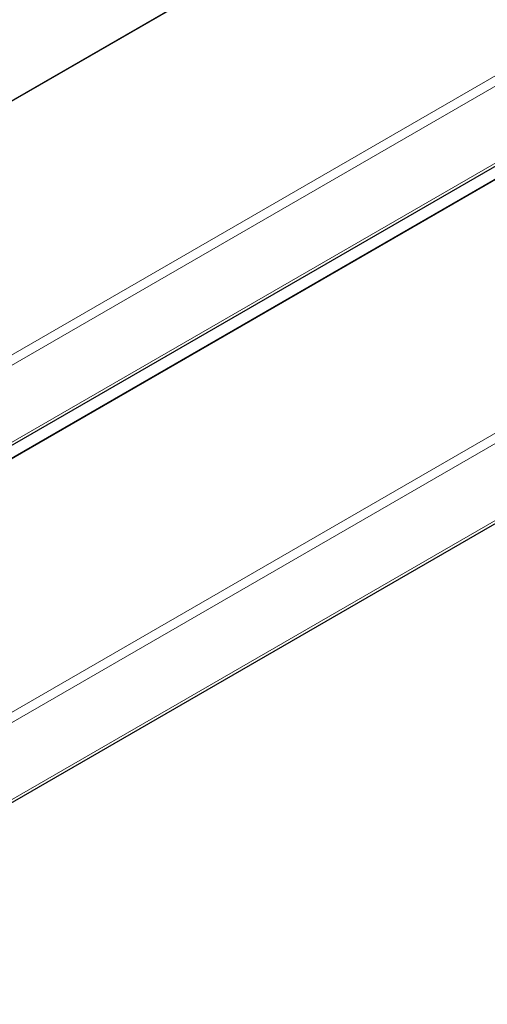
# Model space of a CAD drawing. Header units: millimetres. Extents: x 8 to 1323, y 12 to 708.
# Tile 29 of 44: x 1085 to 1122, y 197 to 275. Entities that reach past the tile are written whole.
import ezdxf

# ---------------------------------------------------------------- set-up
doc = ezdxf.new("R2010")
doc.units = ezdxf.units.MM

msp = doc.modelspace()

# ---------------------------------------------------------------- linework, layer by layer
at = {"color": 7, "linetype": 'Continuous', "lineweight": 30}
for p, q in [((1137.964, 299.614), (943.712, 187.475)), ((954.29, 166.37), (1156.003, 282.816)), ((1144.162, 274.933), (955.117, 165.8)), ((954.29, 138.111), (1161.761, 257.882))]:
    msp.add_line(p, q, dxfattribs=at)
at = {"color": 8, "linetype": 'Continuous', "lineweight": 0}
for p, q in [((1137.964, 299.578), (943.76, 187.466)), ((954.366, 173.545), (1155.687, 289.766)), ((1156.398, 289.364), (954.185, 172.629)), ((954.185, 166.546), (1156.398, 283.281)), ((1144.281, 274.966), (955.12, 165.766)), ((954.366, 145.286), (1161.642, 264.944)), ((1161.906, 264.285), (954.185, 144.37)), ((954.185, 138.287), (1161.906, 258.202))]:
    msp.add_line(p, q, dxfattribs=at)

doc.saveas('drawing.dxf')
